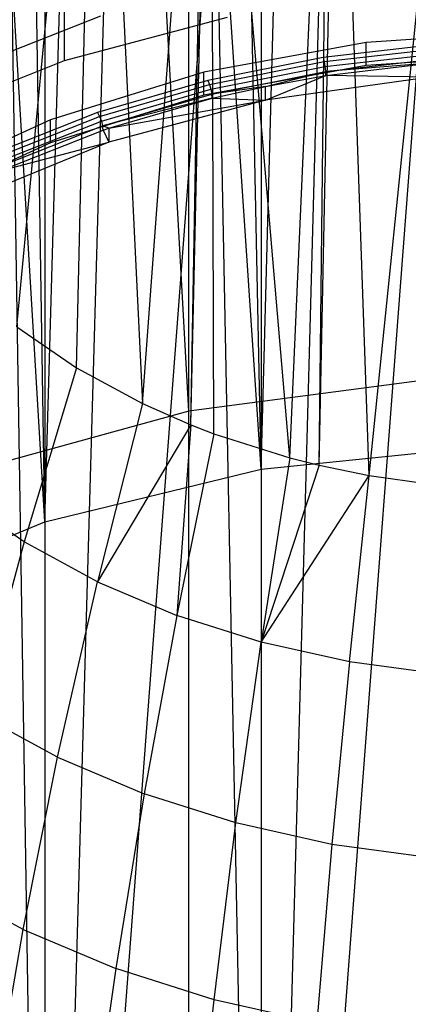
# Model space of a CAD drawing. Extents: x -3.55 to 3.54, y 0.19 to 5.65.
# Tile 12 of 58: x 1.81 to 2.04, y 0.92 to 1.52. Entities that reach past the tile are written whole.
import ezdxf

# ---------------------------------------------------------------- set-up
doc = ezdxf.new("R2010")
doc.units = 0
doc.header["$MEASUREMENT"] = 0
doc.layers.get('0').update_dxf_attribs({"color": 13, "linetype": 'CONTINUOUS'})

# ---------------------------------------------------------------- blocks, each defined once
blk = doc.blocks.new('EASY_LEFT_PM_STL')
at = {"color": 0}
for p, q in [((1.9105, 1.27866, 3.25353), (1.9105, 3.1717, 5.14657)), ((1.9105, 1.27866, 3.25353), (1.9105, 3.1717, 5.14657)), ((1.9105, 1.27866, 3.25353), (1.80677, 3.14515, 5.17312)), ((1.9105, 1.27866, 3.25353), (1.80677, 3.14515, 5.17312)), ((1.95427, 1.24364, 3.28855), (1.99215, 2.63653, 4.66994)), ((1.95427, 1.24364, 3.28855), (1.99215, 2.63653, 4.66994)), ((1.95427, 2.63078, 4.67569), (1.95427, 1.24364, 3.28855)), ((1.95427, 2.63078, 4.67569), (1.95427, 1.24364, 3.28855)), ((1.95427, 1.24364, 3.28855), (1.92666, 2.62564, 4.68083)), ((1.95427, 1.24364, 3.28855), (1.92666, 2.62564, 4.68083)), ((1.82342, 1.21161, 3.32057), (1.86288, 2.61052, 4.69595)), ((1.82342, 1.21161, 3.32057), (1.86288, 2.61052, 4.69595)), ((1.95427, 1.24364, 3.28855), (1.86288, 2.61052, 4.69595)), ((1.95427, 1.24364, 3.28855), (1.86288, 2.61052, 4.69595)), ((1.82342, 2.59876, 4.70772), (1.82342, 1.21161, 3.32057)), ((1.82342, 2.59876, 4.70772), (1.82342, 1.21161, 3.32057)), ((1.82342, 1.21161, 3.32057), (1.80133, 2.59131, 4.71517)), ((1.82342, 1.21161, 3.32057), (1.80133, 2.59131, 4.71517)), ((1.9105, 0.20761, 4.32457), (1.9105, 2.57392, 6.69087)), ((1.9105, 0.20761, 4.32457), (1.9105, 2.57392, 6.69087)), ((1.82342, 1.21161, 3.32057), (1.74256, 2.56816, 4.73831)), ((1.82342, 1.21161, 3.32057), (1.74256, 2.56816, 4.73831)), ((1.80644, 1.32985, 4.78915), (1.85542, 1.84448, 5.3324)), ((1.80644, 1.32985, 4.78915), (1.85542, 1.84448, 5.3324)), ((1.84254, 1.30502, 4.81398), (1.85542, 1.84448, 5.3324)), ((1.84254, 1.30502, 4.81398), (1.85542, 1.84448, 5.3324)), ((1.85542, 1.84448, 5.3324), (1.88247, 1.28332, 4.83568)), ((1.85542, 1.84448, 5.3324), (1.88247, 1.28332, 4.83568)), ((1.88247, 1.28332, 4.83568), (1.92159, 1.8114, 5.36547)), ((1.88247, 1.28332, 4.83568), (1.92159, 1.8114, 5.36547)), ((1.91186, 1.27037, 4.84863), (1.92159, 1.8114, 5.36547)), ((1.91186, 1.27037, 4.84863), (1.92159, 1.8114, 5.36547)), ((1.91186, 1.27037, 4.84863), (1.92387, 1.81049, 5.36638)), ((1.91186, 1.27037, 4.84863), (1.92387, 1.81049, 5.36638)), ((1.92569, 1.26504, 4.85396), (1.92387, 1.81049, 5.36638)), ((1.92569, 1.26504, 4.85396), (1.92387, 1.81049, 5.36638)), ((1.97162, 1.25043, 4.86857), (1.92387, 1.81049, 5.36638)), ((1.97162, 1.25043, 4.86857), (1.92387, 1.81049, 5.36638)), ((1.97162, 1.25043, 4.86857), (1.99562, 1.78809, 5.38879)), ((1.97162, 1.25043, 4.86857), (1.99562, 1.78809, 5.38879)), ((1.98941, 1.24594, 4.87306), (1.99562, 1.78809, 5.38879)), ((1.98941, 1.24594, 4.87306), (1.99562, 1.78809, 5.38879)), ((1.98941, 1.24594, 4.87306), (2.0006, 1.78694, 5.38993)), ((1.98941, 1.24594, 4.87306), (2.0006, 1.78694, 5.38993)), ((2.01964, 1.23969, 4.87931), (2.0006, 1.78694, 5.38993)), ((2.01964, 1.23969, 4.87931), (2.0006, 1.78694, 5.38993)), ((2.01964, 1.23969, 4.87931), (2.07466, 1.77544, 5.40144)), ((2.01964, 1.23969, 4.87931), (2.07466, 1.77544, 5.40144)), ((1.82342, 0.27466, 4.25753), (1.80133, 1.66926, 5.63722)), ((1.82342, 0.27466, 4.25753), (1.80133, 1.66926, 5.63722)), ((1.82342, 1.6618, 5.64467), (1.82342, 0.27466, 4.25753)), ((1.82342, 1.6618, 5.64467), (1.82342, 0.27466, 4.25753)), ((1.82342, 0.27466, 4.25753), (1.86288, 1.65004, 5.65643)), ((1.82342, 0.27466, 4.25753), (1.86288, 1.65004, 5.65643)), ((1.82342, 0.27466, 4.25753), (1.92666, 1.63492, 5.67155)), ((1.82342, 0.27466, 4.25753), (1.92666, 1.63492, 5.67155)), ((1.95427, 0.24264, 4.28955), (1.92666, 1.63492, 5.67155)), ((1.95427, 0.24264, 4.28955), (1.92666, 1.63492, 5.67155)), ((1.95427, 1.62978, 5.67669), (1.95427, 0.24264, 4.28955)), ((1.95427, 1.62978, 5.67669), (1.95427, 0.24264, 4.28955)), ((1.95427, 0.24264, 4.28955), (1.99215, 1.62403, 5.68244)), ((1.95427, 0.24264, 4.28955), (1.99215, 1.62403, 5.68244)), ((1.95427, 0.24264, 4.28955), (2.05878, 1.61746, 5.68901)), ((1.95427, 0.24264, 4.28955), (2.05878, 1.61746, 5.68901)), ((1.83512, 1.56617, 3.7288), (1.83512, 1.491, 3.65364)), ((1.83512, 1.56617, 3.7288), (1.83512, 1.491, 3.65364)), ((1.85711, 1.51808, 3.77689), (1.79432, 1.49335, 3.80162)), ((1.85711, 1.51808, 3.77689), (1.79432, 1.49335, 3.80162)), ((1.93387, 1.51722, 3.62742), (1.83512, 1.491, 3.65364)), ((1.93387, 1.51722, 3.62742), (1.83512, 1.491, 3.65364)), ((2.11877, 1.50868, 3.6638), (2.01782, 1.50209, 3.67039)), ((2.11877, 1.50868, 3.6638), (2.01782, 1.50209, 3.67039)), ((2.01782, 1.50209, 3.67039), (1.91968, 1.48414, 3.68834)), ((2.01782, 1.50209, 3.67039), (1.91968, 1.48414, 3.68834)), ((2.06325, 1.50115, 3.67133), (1.99179, 1.49304, 3.67944)), ((2.06325, 1.50115, 3.67133), (1.99179, 1.49304, 3.67944)), ((1.99244, 1.49053, 3.6811), (2.06356, 1.4986, 3.67303)), ((1.99244, 1.49053, 3.6811), (2.06356, 1.4986, 3.67303)), ((2.01782, 1.48817, 3.65647), (2.01782, 1.50209, 3.67039)), ((2.01782, 1.48817, 3.65647), (2.01782, 1.50209, 3.67039)), ((1.99179, 1.49304, 3.67944), (1.92214, 1.47911, 3.69337)), ((1.99179, 1.49304, 3.67944), (1.92214, 1.47911, 3.69337)), ((1.99179, 1.49304, 3.67944), (1.99244, 1.49053, 3.6811)), ((1.99179, 1.49304, 3.67944), (1.99244, 1.49053, 3.6811)), ((1.99299, 1.48756, 3.68166), (2.06381, 1.4956, 3.67362)), ((1.99299, 1.48756, 3.68166), (2.06381, 1.4956, 3.67362)), ((1.99336, 1.48458, 3.68103), (2.06399, 1.49259, 3.67301)), ((1.99336, 1.48458, 3.68103), (2.06399, 1.49259, 3.67301)), ((2.11877, 1.49476, 3.64988), (2.01782, 1.48817, 3.65647)), ((2.11877, 1.49476, 3.64988), (2.01782, 1.48817, 3.65647)), ((1.83512, 1.491, 3.65364), (1.74319, 1.45443, 3.69021)), ((1.83512, 1.491, 3.65364), (1.74319, 1.45443, 3.69021)), ((2.01782, 1.48817, 3.65647), (1.91968, 1.47022, 3.67442)), ((2.01782, 1.48817, 3.65647), (1.91968, 1.47022, 3.67442)), ((1.92313, 1.47668, 3.69495), (1.99244, 1.49053, 3.6811)), ((1.92313, 1.47668, 3.69495), (1.99244, 1.49053, 3.6811)), ((1.92396, 1.47376, 3.69545), (1.99299, 1.48756, 3.68166)), ((1.92396, 1.47376, 3.69545), (1.99299, 1.48756, 3.68166)), ((1.99244, 1.49053, 3.6811), (1.99299, 1.48756, 3.68166)), ((1.99244, 1.49053, 3.6811), (1.99299, 1.48756, 3.68166)), ((1.99299, 1.48756, 3.68166), (1.99336, 1.48458, 3.68103)), ((1.99299, 1.48756, 3.68166), (1.99336, 1.48458, 3.68103)), ((2.05656, 1.48947, 3.67187), (1.99336, 1.48458, 3.68103)), ((2.05656, 1.48947, 3.67187), (1.99336, 1.48458, 3.68103)), ((1.99349, 1.48203, 3.67931), (2.05656, 1.48947, 3.67187)), ((1.99349, 1.48203, 3.67931), (2.05656, 1.48947, 3.67187)), ((1.91968, 1.48414, 3.68834), (1.82687, 1.45529, 3.71719)), ((1.91968, 1.48414, 3.68834), (1.82687, 1.45529, 3.71719)), ((1.91968, 1.47022, 3.67442), (1.91968, 1.48414, 3.68834)), ((1.91968, 1.47022, 3.67442), (1.91968, 1.48414, 3.68834)), ((1.92452, 1.47082, 3.69479), (1.99336, 1.48458, 3.68103)), ((1.92452, 1.47082, 3.69479), (1.99336, 1.48458, 3.68103)), ((1.95701, 1.4755, 3.68584), (1.99336, 1.48458, 3.68103)), ((1.95701, 1.4755, 3.68584), (1.99336, 1.48458, 3.68103)), ((1.95701, 1.46715, 3.67749), (1.99349, 1.48203, 3.67931)), ((1.95701, 1.46715, 3.67749), (1.99349, 1.48203, 3.67931)), ((1.95701, 1.4755, 3.68584), (1.99349, 1.48203, 3.67931)), ((1.95701, 1.4755, 3.68584), (1.99349, 1.48203, 3.67931)), ((2.05656, 1.48112, 3.66352), (1.95701, 1.46715, 3.67749)), ((2.05656, 1.48112, 3.66352), (1.95701, 1.46715, 3.67749)), ((1.99349, 1.48203, 3.67931), (1.99336, 1.48458, 3.68103)), ((1.99349, 1.48203, 3.67931), (1.99336, 1.48458, 3.68103)), ((2.05656, 1.48112, 3.66352), (1.99349, 1.48203, 3.67931)), ((2.05656, 1.48112, 3.66352), (1.99349, 1.48203, 3.67931)), ((1.92214, 1.47911, 3.69337), (1.85525, 1.45957, 3.71291)), ((1.92214, 1.47911, 3.69337), (1.85525, 1.45957, 3.71291)), ((1.85656, 1.45723, 3.71441), (1.92313, 1.47668, 3.69495)), ((1.85656, 1.45723, 3.71441), (1.92313, 1.47668, 3.69495)), ((1.85767, 1.45439, 3.71482), (1.92396, 1.47376, 3.69545)), ((1.85767, 1.45439, 3.71482), (1.92396, 1.47376, 3.69545)), ((1.92214, 1.47911, 3.69337), (1.92313, 1.47668, 3.69495)), ((1.92214, 1.47911, 3.69337), (1.92313, 1.47668, 3.69495)), ((1.92313, 1.47668, 3.69495), (1.92396, 1.47376, 3.69545)), ((1.92313, 1.47668, 3.69495), (1.92396, 1.47376, 3.69545)), ((1.92396, 1.47376, 3.69545), (1.92452, 1.47082, 3.69479)), ((1.92396, 1.47376, 3.69545), (1.92452, 1.47082, 3.69479)), ((1.95701, 1.4755, 3.68584), (1.92452, 1.47082, 3.69479)), ((1.95701, 1.4755, 3.68584), (1.92452, 1.47082, 3.69479)), ((1.92472, 1.46828, 3.69306), (1.95701, 1.4755, 3.68584)), ((1.92472, 1.46828, 3.69306), (1.95701, 1.4755, 3.68584)), ((1.95701, 1.46715, 3.67749), (1.95701, 1.4755, 3.68584)), ((1.95701, 1.46715, 3.67749), (1.95701, 1.4755, 3.68584)), ((1.91968, 1.47022, 3.67442), (1.82687, 1.44137, 3.70327)), ((1.91968, 1.47022, 3.67442), (1.82687, 1.44137, 3.70327)), ((1.85841, 1.4515, 3.71411), (1.92452, 1.47082, 3.69479)), ((1.85841, 1.4515, 3.71411), (1.92452, 1.47082, 3.69479)), ((1.92472, 1.46828, 3.69306), (1.85841, 1.4515, 3.71411)), ((1.92472, 1.46828, 3.69306), (1.85841, 1.4515, 3.71411)), ((1.86207, 1.45014, 3.71121), (1.92472, 1.46828, 3.69306)), ((1.86207, 1.45014, 3.71121), (1.92472, 1.46828, 3.69306)), ((1.92472, 1.46828, 3.69306), (1.92452, 1.47082, 3.69479)), ((1.92472, 1.46828, 3.69306), (1.92452, 1.47082, 3.69479)), ((1.92472, 1.46828, 3.69306), (1.95701, 1.46715, 3.67749)), ((1.92472, 1.46828, 3.69306), (1.95701, 1.46715, 3.67749)), ((1.86207, 1.45014, 3.71121), (1.95701, 1.46715, 3.67749)), ((1.95701, 1.46715, 3.67749), (1.86207, 1.44179, 3.70285)), ((1.86207, 1.45014, 3.71121), (1.95701, 1.46715, 3.67749)), ((1.95701, 1.46715, 3.67749), (1.86207, 1.44179, 3.70285)), ((1.85525, 1.45957, 3.71291), (1.79202, 1.43466, 3.73782)), ((1.85525, 1.45957, 3.71291), (1.79202, 1.43466, 3.73782)), ((1.79363, 1.43244, 3.73919), (1.85656, 1.45723, 3.71441)), ((1.79363, 1.43244, 3.73919), (1.85656, 1.45723, 3.71441)), ((1.85525, 1.45957, 3.71291), (1.85656, 1.45723, 3.71441)), ((1.85525, 1.45957, 3.71291), (1.85656, 1.45723, 3.71441)), ((1.85656, 1.45723, 3.71441), (1.85767, 1.45439, 3.71482)), ((1.85656, 1.45723, 3.71441), (1.85767, 1.45439, 3.71482)), ((1.82687, 1.45529, 3.71719), (1.74182, 1.41628, 3.7562)), ((1.82687, 1.45529, 3.71719), (1.74182, 1.41628, 3.7562)), ((1.795, 1.42971, 3.73951), (1.85767, 1.45439, 3.71482)), ((1.795, 1.42971, 3.73951), (1.85767, 1.45439, 3.71482)), ((1.79592, 1.42689, 3.73872), (1.85841, 1.4515, 3.71411)), ((1.79592, 1.42689, 3.73872), (1.85841, 1.4515, 3.71411)), ((1.82687, 1.44137, 3.70327), (1.82687, 1.45529, 3.71719)), ((1.82687, 1.44137, 3.70327), (1.82687, 1.45529, 3.71719)), ((1.85767, 1.45439, 3.71482), (1.85841, 1.4515, 3.71411)), ((1.85767, 1.45439, 3.71482), (1.85841, 1.4515, 3.71411)), ((1.86207, 1.45014, 3.71121), (1.85841, 1.4515, 3.71411)), ((1.85867, 1.44899, 3.71236), (1.85841, 1.4515, 3.71411)), ((1.85867, 1.44899, 3.71236), (1.86207, 1.45014, 3.71121)), ((1.86207, 1.45014, 3.71121), (1.86207, 1.44179, 3.70285)), ((1.86207, 1.45014, 3.71121), (1.86207, 1.44179, 3.70285)), ((1.79624, 1.4244, 3.73695), (1.85867, 1.44899, 3.71236)), ((1.79624, 1.4244, 3.73695), (1.85867, 1.44899, 3.71236)), ((1.85867, 1.44899, 3.71236), (1.86207, 1.44179, 3.70285)), ((1.85867, 1.44899, 3.71236), (1.86207, 1.44179, 3.70285)), ((1.82687, 1.44137, 3.70327), (1.74182, 1.40236, 3.74228)), ((1.82687, 1.44137, 3.70327), (1.74182, 1.40236, 3.74228)), ((1.86207, 1.44179, 3.70285), (1.77432, 1.40572, 3.73892)), ((1.86207, 1.44179, 3.70285), (1.77432, 1.40572, 3.73892)), ((1.79624, 1.4244, 3.73695), (1.86207, 1.44179, 3.70285)), ((1.79624, 1.4244, 3.73695), (1.86207, 1.44179, 3.70285)), ((1.80644, 1.32985, 4.78915), (1.84254, 1.30502, 4.81398)), ((1.80644, 1.32985, 4.78915), (1.84254, 1.30502, 4.81398)), ((1.84254, 1.30502, 4.81398), (1.8108, 1.19949, 4.7603)), ((1.84254, 1.30502, 4.81398), (1.8108, 1.19949, 4.7603)), ((1.84254, 1.30502, 4.81398), (1.88247, 1.28332, 4.83568)), ((1.84254, 1.30502, 4.81398), (1.88247, 1.28332, 4.83568)), ((2.05333, 1.29754, 3.23465), (1.9105, 1.27866, 3.25353)), ((2.05333, 1.29754, 3.23465), (1.9105, 1.27866, 3.25353)), ((1.88247, 1.28332, 4.83568), (1.8552, 1.17536, 4.78444)), ((1.88247, 1.28332, 4.83568), (1.8552, 1.17536, 4.78444)), ((1.88247, 1.28332, 4.83568), (1.91186, 1.27037, 4.84863)), ((1.88247, 1.28332, 4.83568), (1.91186, 1.27037, 4.84863)), ((1.9105, 1.27866, 3.25353), (1.77501, 1.24154, 3.29064)), ((1.9105, 1.27866, 3.25353), (1.77501, 1.24154, 3.29064)), ((1.91186, 1.27037, 4.84863), (1.8552, 1.17536, 4.78444)), ((1.91186, 1.27037, 4.84863), (1.8552, 1.17536, 4.78444)), ((1.91186, 1.27037, 4.84863), (1.90326, 1.15504, 4.80476)), ((1.91186, 1.27037, 4.84863), (1.90326, 1.15504, 4.80476)), ((1.92569, 1.26504, 4.85396), (1.90326, 1.15504, 4.80476)), ((1.92569, 1.26504, 4.85396), (1.90326, 1.15504, 4.80476)), ((1.91186, 1.27037, 4.84863), (1.92569, 1.26504, 4.85396)), ((1.91186, 1.27037, 4.84863), (1.92569, 1.26504, 4.85396)), ((1.92569, 1.26504, 4.85396), (1.97162, 1.25043, 4.86857)), ((1.92569, 1.26504, 4.85396), (1.97162, 1.25043, 4.86857)), ((1.95427, 1.24364, 3.28855), (2.09133, 1.25757, 3.27461)), ((1.95427, 1.24364, 3.28855), (2.09133, 1.25757, 3.27461)), ((1.97162, 1.25043, 4.86857), (1.95433, 1.13879, 4.821)), ((1.97162, 1.25043, 4.86857), (1.95433, 1.13879, 4.821)), ((1.97162, 1.25043, 4.86857), (1.98941, 1.24594, 4.87306)), ((1.97162, 1.25043, 4.86857), (1.98941, 1.24594, 4.87306)), ((1.82342, 1.21161, 3.32057), (1.95427, 1.24364, 3.28855)), ((1.82342, 1.21161, 3.32057), (1.95427, 1.24364, 3.28855)), ((1.98941, 1.24594, 4.87306), (1.95433, 1.13879, 4.821)), ((1.98941, 1.24594, 4.87306), (1.95433, 1.13879, 4.821)), ((1.98941, 1.24594, 4.87306), (2.01964, 1.23969, 4.87931)), ((1.98941, 1.24594, 4.87306), (2.01964, 1.23969, 4.87931)), ((1.95433, 1.13879, 4.821), (2.01964, 1.23969, 4.87931)), ((1.95433, 1.13879, 4.821), (2.01964, 1.23969, 4.87931)), ((2.00773, 1.12685, 4.83294), (2.01964, 1.23969, 4.87931)), ((2.00773, 1.12685, 4.83294), (2.01964, 1.23969, 4.87931)), ((2.01964, 1.23969, 4.87931), (2.06909, 1.23297, 4.88603)), ((2.01964, 1.23969, 4.87931), (2.06909, 1.23297, 4.88603)), ((1.8108, 1.19949, 4.7603), (1.77066, 1.22711, 4.73269)), ((1.8108, 1.19949, 4.7603), (1.77066, 1.22711, 4.73269)), ((1.7035, 1.16266, 3.36953), (1.82342, 1.21161, 3.32057)), ((1.7035, 1.16266, 3.36953), (1.82342, 1.21161, 3.32057)), ((1.8108, 1.19949, 4.7603), (1.78276, 1.09538, 4.70201)), ((1.8108, 1.19949, 4.7603), (1.78276, 1.09538, 4.70201)), ((1.8552, 1.17536, 4.78444), (1.8108, 1.19949, 4.7603)), ((1.8552, 1.17536, 4.78444), (1.8108, 1.19949, 4.7603)), ((1.83111, 1.0691, 4.72829), (1.8552, 1.17536, 4.78444)), ((1.83111, 1.0691, 4.72829), (1.8552, 1.17536, 4.78444)), ((1.8552, 1.17536, 4.78444), (1.90326, 1.15504, 4.80476)), ((1.8552, 1.17536, 4.78444), (1.90326, 1.15504, 4.80476)), ((1.90326, 1.15504, 4.80476), (1.88344, 1.04697, 4.75042)), ((1.90326, 1.15504, 4.80476), (1.88344, 1.04697, 4.75042)), ((1.95433, 1.13879, 4.821), (1.90326, 1.15504, 4.80476)), ((1.95433, 1.13879, 4.821), (1.90326, 1.15504, 4.80476)), ((1.93906, 1.02928, 4.76811), (1.95433, 1.13879, 4.821)), ((1.93906, 1.02928, 4.76811), (1.95433, 1.13879, 4.821)), ((2.00773, 1.12685, 4.83294), (1.95433, 1.13879, 4.821)), ((2.00773, 1.12685, 4.83294), (1.95433, 1.13879, 4.821)), ((2.00773, 1.12685, 4.83294), (1.99721, 1.01628, 4.78111)), ((2.00773, 1.12685, 4.83294), (1.99721, 1.01628, 4.78111)), ((2.06272, 1.11938, 4.84042), (2.00773, 1.12685, 4.83294)), ((2.06272, 1.11938, 4.84042), (2.00773, 1.12685, 4.83294)), ((1.83111, 1.0691, 4.72829), (1.78276, 1.09538, 4.70201)), ((1.83111, 1.0691, 4.72829), (1.78276, 1.09538, 4.70201)), ((1.81025, 0.9648, 4.66737), (1.83111, 1.0691, 4.72829)), ((1.81025, 0.9648, 4.66737), (1.83111, 1.0691, 4.72829)), ((1.83111, 1.0691, 4.72829), (1.88344, 1.04697, 4.75042)), ((1.83111, 1.0691, 4.72829), (1.88344, 1.04697, 4.75042)), ((1.88344, 1.04697, 4.75042), (1.86629, 0.94111, 4.69107)), ((1.88344, 1.04697, 4.75042), (1.86629, 0.94111, 4.69107)), ((1.93906, 1.02928, 4.76811), (1.88344, 1.04697, 4.75042)), ((1.93906, 1.02928, 4.76811), (1.88344, 1.04697, 4.75042)), ((1.92584, 0.92217, 4.71001), (1.93906, 1.02928, 4.76811)), ((1.92584, 0.92217, 4.71001), (1.93906, 1.02928, 4.76811)), ((1.99721, 1.01628, 4.78111), (1.93906, 1.02928, 4.76811)), ((1.99721, 1.01628, 4.78111), (1.93906, 1.02928, 4.76811)), ((1.99721, 1.01628, 4.78111), (1.9881, 0.90825, 4.72393)), ((1.99721, 1.01628, 4.78111), (1.9881, 0.90825, 4.72393)), ((2.05709, 1.00814, 4.78925), (1.99721, 1.01628, 4.78111)), ((2.05709, 1.00814, 4.78925), (1.99721, 1.01628, 4.78111)), ((1.81025, 0.9648, 4.66737), (1.75847, 0.99294, 4.63924)), ((1.81025, 0.9648, 4.66737), (1.75847, 0.99294, 4.63924)), ((1.79267, 0.86272, 4.60185), (1.81025, 0.9648, 4.66737)), ((1.79267, 0.86272, 4.60185), (1.81025, 0.9648, 4.66737)), ((1.81025, 0.9648, 4.66737), (1.86629, 0.94111, 4.69107)), ((1.81025, 0.9648, 4.66737), (1.86629, 0.94111, 4.69107)), ((1.86629, 0.94111, 4.69107), (1.85183, 0.8377, 4.62687)), ((1.86629, 0.94111, 4.69107), (1.85183, 0.8377, 4.62687)), ((1.92584, 0.92217, 4.71001), (1.86629, 0.94111, 4.69107)), ((1.92584, 0.92217, 4.71001), (1.86629, 0.94111, 4.69107)), ((1.9147, 0.81771, 4.64686), (1.92584, 0.92217, 4.71001)), ((1.9147, 0.81771, 4.64686), (1.92584, 0.92217, 4.71001)), ((1.9881, 0.90825, 4.72393), (1.92584, 0.92217, 4.71001)), ((1.9881, 0.90825, 4.72393), (1.92584, 0.92217, 4.71001))]:
    blk.add_line(p, q, dxfattribs=at)

msp = doc.modelspace()

# ---------------------------------------------------------------- block references
at = {"color": 0}
msp.add_blockref('EASY_LEFT_PM_STL', (0, 0), dxfattribs=at)

doc.saveas('drawing.dxf')
